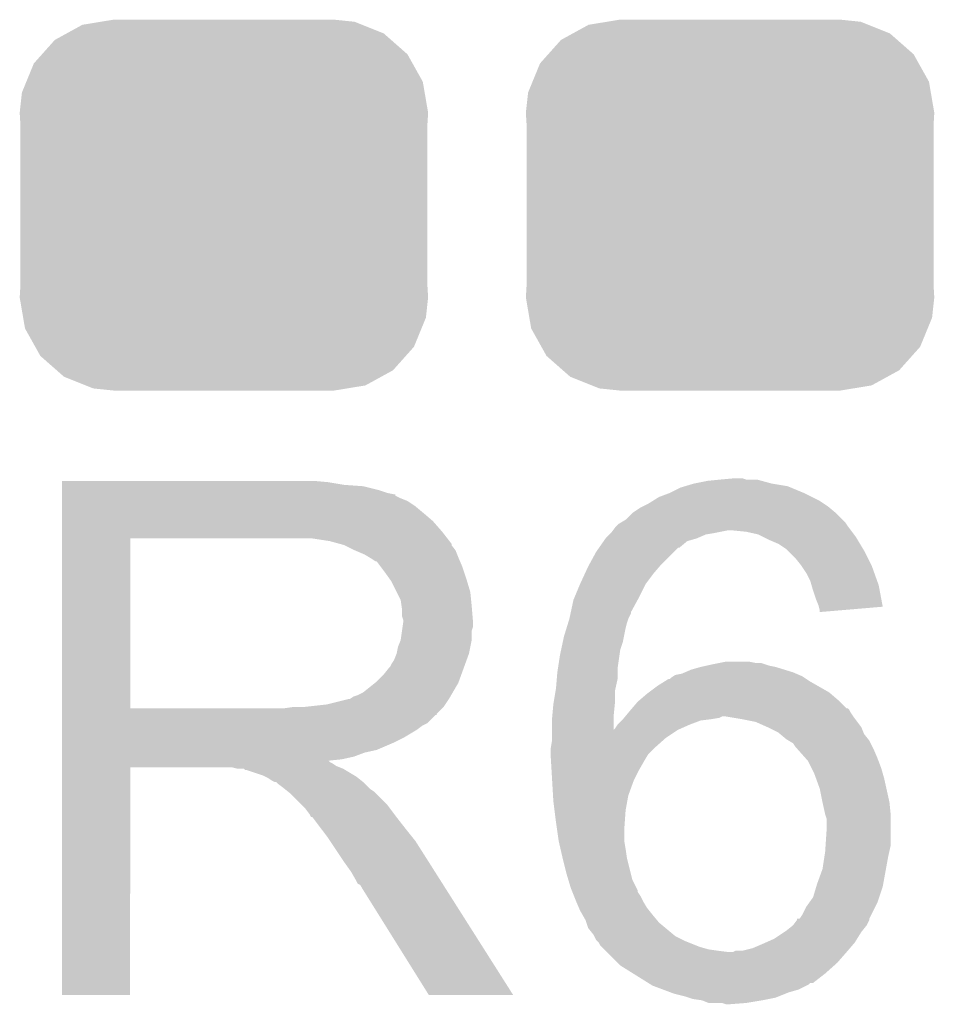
# Model space of a CAD drawing. Extents: x -1.3 to 24.2, y -3.9 to 39.2.
# Tile 4 of 31: x 5.5 to 7.2, y 5.1 to 6.9. Entities that reach past the tile are written whole.
import ezdxf

# ---------------------------------------------------------------- set-up
doc = ezdxf.new("R2010")
doc.units = 0
doc.layers.get('0').update_dxf_attribs({"linetype": 'CONTINUOUS'})
doc.layers.add('PIR_4_CLICK_V100_GTO', color=14, linetype='CONTINUOUS')
doc.layers.add('PIR_4_CLICK_V100_GTS', color=12, linetype='CONTINUOUS')

# ---------------------------------------------------------------- blocks, each defined once
blk = doc.blocks.new('CUSTOM_65')
for points in [[(-0.298526, 0.325596), (-0.268438, 0.342124), (0.30335, 0.325596), (0.2622, 0.342124)], [(-0.268438, 0.342124), (-0.233628, 0.347838), (0.2622, 0.342124), (0.247972, 0.347838)], [(-0.233628, 0.347838), (-0.20955, 0.35179), (0.247972, 0.347838), (0.20955, 0.35179)], [(-0.320744, 0.31339), (-0.298526, 0.325596), (0.317222, 0.31339), (0.30335, 0.325596)], [(-0.34504, 0.286174), (-0.320744, 0.31339), (0.348152, 0.286174), (0.317222, 0.31339)], [(-0.360486, 0.26887), (-0.34504, 0.286174), (0.357822, 0.26887), (0.348152, 0.286174)], [(-0.37475, 0.234078), (-0.360486, 0.26887), (0.377262, 0.234078), (0.357822, 0.26887)], [(-0.383124, 0.213652), (-0.37475, 0.234078), (0.380766, 0.213652), (0.377262, 0.234078)], [(-0.38735, 0.17526), (-0.383124, 0.213652), (0.38735, 0.17526), (0.380766, 0.213652)], [(-0.38608, 0.154124), (-0.38735, 0.17526), (0.38608, 0.154124), (0.38735, 0.17526)], [(-0.38608, -0.154124), (-0.38608, 0.154124), (0.38608, -0.154124), (0.38608, 0.154124)], [(-0.38735, -0.17526), (-0.38608, -0.154124), (0.38735, -0.17526), (0.38608, -0.154124)], [(-0.380764, -0.213652), (-0.38735, -0.17526), (0.383124, -0.213652), (0.38735, -0.17526)], [(-0.377262, -0.234078), (-0.380764, -0.213652), (0.374748, -0.234078), (0.383124, -0.213652)], [(-0.35782, -0.26887), (-0.377262, -0.234078), (0.360486, -0.26887), (0.374748, -0.234078)], [(-0.348152, -0.286174), (-0.35782, -0.26887), (0.345038, -0.286174), (0.360486, -0.26887)], [(-0.31722, -0.31339), (-0.348152, -0.286174), (0.320744, -0.31339), (0.345038, -0.286174)], [(-0.30335, -0.325596), (-0.31722, -0.31339), (0.298524, -0.325596), (0.320744, -0.31339)], [(-0.262198, -0.342124), (-0.30335, -0.325596), (0.268438, -0.342124), (0.298524, -0.325596)], [(-0.247972, -0.347838), (-0.262198, -0.342124), (0.233626, -0.347838), (0.268438, -0.342124)], [(-0.20955, -0.35179), (-0.247972, -0.347838), (0.20955, -0.35179), (0.233626, -0.347838)]]:
    blk.add_solid(points)

msp = doc.modelspace()

# ---------------------------------------------------------------- linework, layer by layer
at = {"layer": 'PIR_4_CLICK_V100_GTO'}
for points in [[(5.588022, 6.05282), (5.588024, 6.05536), (6.09346, 6.05282), (6.06552, 6.05536)], [(6.786878, 6.05028), (6.812278, 6.05536), (6.9342, 6.05028), (6.915576, 6.05536)], [(6.812278, 6.05536), (6.83768, 6.0579), (6.915576, 6.05536), (6.906264, 6.0579)], [(6.83768, 6.0579), (6.865596, 6.060438), (6.885944, 6.0579), (6.878322, 6.060438)], [(6.865596, 6.060438), (6.865618, 6.06044), (6.878322, 6.060438), (6.865618, 6.06044)], [(5.588022, 6.04774), (5.588022, 6.05282), (6.123938, 6.04774), (6.09346, 6.05282)], [(5.588022, 6.0452), (5.588022, 6.04774), (6.1595, 6.0452), (6.123938, 6.04774)], [(5.588022, 6.03758), (5.588022, 6.0452), (6.189978, 6.03758), (6.1595, 6.0452)], [(5.588022, 6.0325), (5.588022, 6.03758), (6.205222, 6.0325), (6.189978, 6.03758)], [(6.74116, 6.0325), (6.761482, 6.042662), (6.99516, 6.0325), (6.97077, 6.042662)], [(6.761482, 6.042662), (6.769936, 6.045198), (6.97077, 6.042662), (6.964682, 6.045198)], [(6.769936, 6.045198), (6.786878, 6.05028), (6.964682, 6.045198), (6.9342, 6.05028)], [(5.588022, 6.02996), (5.588022, 6.0325), (6.217922, 6.02996), (6.205222, 6.0325)], [(5.588022, 6.029936), (5.588022, 6.02996), (6.22046, 6.029936), (6.217922, 6.02996)], [(5.588022, 6.027414), (5.588022, 6.029936), (6.220476, 6.027414), (6.22046, 6.029936)], [(5.588022, 6.02234), (5.588022, 6.027414), (6.23062, 6.02234), (6.220476, 6.027414)], [(5.588022, 6.017258), (5.588022, 6.02234), (6.243322, 6.017258), (6.23062, 6.02234)], [(5.588022, 6.0071), (5.588022, 6.017258), (6.25856, 6.0071), (6.243322, 6.017258)], [(6.700518, 6.01218), (6.708642, 6.017258), (7.03326, 6.01218), (7.025642, 6.017258)], [(6.708642, 6.017258), (6.720836, 6.02488), (7.025642, 6.017258), (7.0104, 6.02488)], [(6.720836, 6.02488), (6.74116, 6.0325), (7.0104, 6.02488), (6.99516, 6.0325)], [(5.588022, 5.9944), (5.588022, 6.0071), (6.2738, 5.9944), (6.25856, 6.0071)], [(6.670042, 5.994402), (6.685282, 6.00456), (7.056118, 5.994402), (7.04393, 6.00456)], [(6.685282, 6.00456), (6.69036, 6.0071), (7.04393, 6.00456), (7.04088, 6.0071)], [(6.69036, 6.0071), (6.700518, 6.01218), (7.04088, 6.0071), (7.03326, 6.01218)], [(5.58802, 5.958842), (5.588022, 5.97916), (6.30936, 5.958842), (6.291582, 5.97916)], [(5.588022, 5.97916), (5.588022, 5.9944), (6.291582, 5.97916), (6.2738, 5.9944)], [(6.648872, 5.97662), (6.657342, 5.981702), (7.0739, 5.97662), (7.068818, 5.981702)], [(6.657342, 5.981702), (6.67004, 5.9944), (7.068818, 5.981702), (7.05612, 5.9944)], [(6.67004, 5.9944), (6.670042, 5.994402), (7.05612, 5.9944), (7.056118, 5.994402)], [(6.6294, 5.956302), (6.63321, 5.96138), (6.824988, 5.956302), (6.850378, 5.96138)], [(6.63321, 5.96138), (6.637022, 5.96646), (7.084696, 5.96138), (7.080886, 5.96646)], [(6.637022, 5.96646), (6.63956, 5.969), (7.080886, 5.96646), (7.07898, 5.969)], [(6.63956, 5.969), (6.644642, 5.974082), (7.07898, 5.969), (7.075592, 5.974082)], [(6.644642, 5.974082), (6.648872, 5.97662), (7.075592, 5.974082), (7.0739, 5.97662)], [(6.885938, 5.95884), (6.860542, 5.96138), (7.086602, 5.95884), (7.084696, 5.96138)], [(5.588012, 5.623582), (5.58802, 5.946118), (5.717542, 5.623582), (5.717542, 5.946118)], [(5.58802, 5.94614), (5.58802, 5.958842), (6.319238, 5.94614), (6.30936, 5.958842)], [(5.58802, 5.946118), (5.58802, 5.94614), (5.717542, 5.946118), (6.02488, 5.94614)], [(6.096002, 5.94106), (6.062982, 5.94614), (6.32319, 5.94106), (6.319238, 5.94614)], [(6.114636, 5.935978), (6.096002, 5.94106), (6.32714, 5.935978), (6.32319, 5.94106)], [(6.606794, 5.92836), (6.615682, 5.941058), (6.758936, 5.92836), (6.774178, 5.941058)], [(6.615682, 5.941058), (6.619238, 5.946138), (6.774178, 5.941058), (6.79196, 5.946138)], [(6.619238, 5.946138), (6.619242, 5.946142), (6.79196, 5.946138), (6.791968, 5.946142)], [(6.619242, 5.946142), (6.626856, 5.953758), (6.791968, 5.946142), (6.809738, 5.953758)], [(6.626856, 5.953758), (6.629398, 5.9563), (6.809738, 5.953758), (6.82498, 5.9563)], [(6.629398, 5.9563), (6.6294, 5.956302), (6.82498, 5.9563), (6.824988, 5.956302)], [(6.908798, 5.953762), (6.885938, 5.95884), (7.09041, 5.953762), (7.086602, 5.95884)], [(6.918966, 5.948678), (6.908798, 5.953762), (7.094222, 5.948678), (7.09041, 5.953762)], [(6.92912, 5.9436), (6.918966, 5.948678), (7.09727, 5.9436), (7.094222, 5.948678)], [(6.946902, 5.93598), (6.92912, 5.9436), (7.101842, 5.93598), (7.09727, 5.9436)], [(6.12394, 5.93344), (6.114636, 5.935978), (6.327144, 5.93344), (6.32714, 5.935978)], [(6.123952, 5.933434), (6.12394, 5.93344), (6.327144, 5.933434), (6.327144, 5.93344)], [(6.144256, 5.923282), (6.123952, 5.933434), (6.33476, 5.923282), (6.327144, 5.933434)], [(6.14426, 5.92328), (6.144256, 5.923282), (6.334762, 5.92328), (6.33476, 5.923282)], [(6.16204, 5.91566), (6.14426, 5.92328), (6.33781, 5.91566), (6.334762, 5.92328)], [(6.601462, 5.920742), (6.60679, 5.928354), (6.748782, 5.920742), (6.756394, 5.928354)], [(6.60679, 5.928354), (6.606794, 5.92836), (6.756394, 5.928354), (6.758936, 5.92836)], [(6.96214, 5.92582), (6.946902, 5.93598), (7.107938, 5.92582), (7.101842, 5.93598)], [(6.96468, 5.92328), (6.96214, 5.92582), (7.10946, 5.92328), (7.107938, 5.92582)], [(6.97992, 5.90804), (6.96468, 5.92328), (7.11708, 5.90804), (7.10946, 5.92328)], [(6.17051, 5.91058), (6.16204, 5.91566), (6.33984, 5.91058), (6.33781, 5.91566)], [(6.17474, 5.908042), (6.17051, 5.91058), (6.340928, 5.908042), (6.33984, 5.91058)], [(6.182364, 5.90296), (6.17474, 5.908042), (6.343106, 5.90296), (6.340928, 5.908042)], [(6.58899, 5.89788), (6.601462, 5.920742), (6.72592, 5.89788), (6.748782, 5.920742)], [(6.99008, 5.89534), (6.97992, 5.90804), (7.12343, 5.89534), (7.11708, 5.90804)], [(6.184904, 5.902952), (6.182364, 5.90296), (6.34311, 5.902952), (6.343106, 5.90296)], [(6.19252, 5.8928), (6.184904, 5.902952), (6.34746, 5.8928), (6.34311, 5.902952)], [(6.20014, 5.88264), (6.19252, 5.8928), (6.350848, 5.88264), (6.34746, 5.8928)], [(6.580358, 5.880102), (6.58622, 5.8928), (6.71068, 5.880102), (6.721564, 5.8928)], [(6.58622, 5.8928), (6.58899, 5.89788), (6.721564, 5.8928), (6.72592, 5.89788)], [(6.991776, 5.892798), (6.99008, 5.89534), (7.1247, 5.892798), (7.12343, 5.89534)], [(7.000238, 5.880102), (6.991776, 5.892798), (7.129236, 5.880102), (7.1247, 5.892798)], [(6.20921, 5.86994), (6.20014, 5.88264), (6.35508, 5.86994), (6.350848, 5.88264)], [(6.21284, 5.864856), (6.20921, 5.86994), (6.356606, 5.864856), (6.35508, 5.86994)], [(6.57098, 5.85978), (6.580358, 5.880102), (6.69544, 5.85978), (6.71068, 5.880102)], [(7.00786, 5.86486), (7.000238, 5.880102), (7.134678, 5.86486), (7.129236, 5.880102)], [(6.223, 5.844538), (6.21284, 5.864856), (6.3627, 5.844538), (6.356606, 5.864856)], [(6.560396, 5.83438), (6.570978, 5.859778), (6.68274, 5.83438), (6.69544, 5.859778)], [(6.570978, 5.859778), (6.57098, 5.85978), (6.69544, 5.859778), (6.69544, 5.85978)], [(7.010038, 5.857238), (7.00786, 5.86486), (7.1374, 5.857238), (7.134678, 5.86486)], [(7.01294, 5.84708), (7.010038, 5.857238), (7.1393, 5.84708), (7.1374, 5.857238)], [(6.23062, 5.829296), (6.223, 5.844538), (6.364226, 5.829296), (6.3627, 5.844538)], [(6.232072, 5.81914), (6.23062, 5.829296), (6.36524, 5.81914), (6.364226, 5.829296)], [(6.55338, 5.806434), (6.558282, 5.829302), (6.6675, 5.806434), (6.67997, 5.829302)], [(6.558282, 5.829302), (6.560396, 5.83438), (6.67997, 5.829302), (6.68274, 5.83438)], [(7.01802, 5.831838), (7.01294, 5.84708), (7.142148, 5.831838), (7.1393, 5.84708)], [(7.023098, 5.819142), (7.01802, 5.831838), (7.14452, 5.819142), (7.142148, 5.831838)], [(6.23316, 5.811518), (6.232072, 5.81914), (6.365876, 5.811518), (6.36524, 5.81914)], [(6.233162, 5.798818), (6.23316, 5.811518), (6.366934, 5.798818), (6.365876, 5.811518)], [(7.023736, 5.816598), (7.023098, 5.819142), (7.144994, 5.816598), (7.14452, 5.819142)], [(7.02564, 5.808982), (7.023736, 5.816598), (7.055278, 5.808982), (7.144994, 5.816598)], [(6.2357, 5.791196), (6.233162, 5.798818), (6.36757, 5.791196), (6.366934, 5.798818)], [(6.548314, 5.78612), (6.550658, 5.793738), (6.659882, 5.78612), (6.66242, 5.793738)], [(6.550658, 5.793738), (6.55066, 5.79374), (6.66242, 5.793738), (6.66242, 5.79374)], [(6.55066, 5.79374), (6.552836, 5.803896), (6.66242, 5.79374), (6.667498, 5.803896)], [(6.552836, 5.803896), (6.55338, 5.806434), (6.667498, 5.803896), (6.6675, 5.806434)], [(7.02564, 5.806466), (7.02564, 5.808982), (7.02564, 5.806466), (7.055278, 5.808982)], [(6.233158, 5.770876), (6.234246, 5.778498), (6.36524, 5.770876), (6.367778, 5.778498)], [(6.234246, 5.778498), (6.2357, 5.78866), (6.367778, 5.778498), (6.367778, 5.78866)], [(6.2357, 5.788662), (6.2357, 5.791196), (6.36778, 5.788662), (6.36757, 5.791196)], [(6.2357, 5.78866), (6.2357, 5.788662), (6.367778, 5.78866), (6.36778, 5.788662)], [(6.5405, 5.760718), (6.545188, 5.77596), (6.65429, 5.760718), (6.65734, 5.77596)], [(6.545188, 5.77596), (6.548314, 5.78612), (6.65734, 5.77596), (6.659882, 5.78612)], [(6.230618, 5.753098), (6.233158, 5.770876), (6.36524, 5.753098), (6.36524, 5.770876)], [(6.538322, 5.75056), (6.5405, 5.760718), (6.652258, 5.75056), (6.65429, 5.760718)], [(6.222998, 5.7277), (6.22554, 5.740398), (6.360158, 5.7277), (6.362698, 5.740398)], [(6.22554, 5.740398), (6.230618, 5.753098), (6.362698, 5.740398), (6.36524, 5.753098)], [(6.53288, 5.72516), (6.535056, 5.735318), (6.645728, 5.72516), (6.64718, 5.735318)], [(6.535056, 5.735318), (6.538322, 5.75056), (6.64718, 5.735318), (6.652258, 5.75056)], [(6.217918, 5.714996), (6.222998, 5.727698), (6.355538, 5.714996), (6.360156, 5.727698)], [(6.222998, 5.727698), (6.222998, 5.7277), (6.360156, 5.727698), (6.360158, 5.7277)], [(6.528972, 5.699758), (6.53288, 5.72516), (6.6421, 5.699758), (6.645728, 5.72516)], [(6.1976, 5.68706), (6.207758, 5.699758), (6.34538, 5.68706), (6.349998, 5.699758)], [(6.207758, 5.699758), (6.210298, 5.7023), (6.349998, 5.699758), (6.350922, 5.7023)], [(6.210298, 5.7023), (6.21284, 5.707378), (6.350922, 5.7023), (6.352768, 5.707378)], [(6.21284, 5.707378), (6.217918, 5.714996), (6.352768, 5.707378), (6.355538, 5.714996)], [(6.5278, 5.69214), (6.528972, 5.699758), (6.6421, 5.69214), (6.6421, 5.699758)], [(6.7818, 5.697222), (6.799578, 5.7023), (6.958326, 5.697222), (6.941822, 5.7023)], [(6.799578, 5.7023), (6.811008, 5.70484), (6.941822, 5.7023), (6.929122, 5.70484)], [(6.811008, 5.70484), (6.82244, 5.70738), (6.929122, 5.70484), (6.9215, 5.70738)], [(6.82244, 5.70738), (6.83513, 5.709918), (6.9215, 5.70738), (6.913882, 5.709918)], [(6.83513, 5.709918), (6.83514, 5.70992), (6.913882, 5.709918), (6.903722, 5.70992)], [(6.83514, 5.70992), (6.847842, 5.71246), (6.903722, 5.70992), (6.891022, 5.71246)], [(6.184898, 5.674358), (6.1976, 5.68706), (6.340762, 5.674358), (6.34538, 5.68706)], [(6.52526, 5.661658), (6.52674, 5.679438), (6.638148, 5.661658), (6.6421, 5.679438)], [(6.52674, 5.679438), (6.5278, 5.69214), (6.6421, 5.679438), (6.6421, 5.69214)], [(6.730496, 5.674362), (6.738622, 5.67944), (7.007858, 5.674362), (7.00024, 5.67944)], [(6.738622, 5.67944), (6.741166, 5.679446), (7.00024, 5.67944), (7.000232, 5.679446)], [(6.741166, 5.679446), (6.7437, 5.68198), (7.000232, 5.679446), (6.99643, 5.68198)], [(6.7437, 5.68198), (6.747504, 5.684518), (6.99643, 5.68198), (6.992622, 5.684518)], [(6.747504, 5.684518), (6.75132, 5.687062), (6.992622, 5.684518), (6.986688, 5.687062)], [(6.75132, 5.687062), (6.764022, 5.689602), (6.986688, 5.687062), (6.980764, 5.689602)], [(6.764022, 5.689602), (6.769942, 5.69214), (6.980764, 5.689602), (6.974842, 5.69214)], [(6.769942, 5.69214), (6.7818, 5.697222), (6.974842, 5.69214), (6.958326, 5.697222)], [(6.159496, 5.654038), (6.181722, 5.671818), (6.329468, 5.654038), (6.33984, 5.671818)], [(6.181722, 5.671818), (6.184898, 5.674358), (6.33984, 5.671818), (6.340762, 5.674358)], [(6.524412, 5.656578), (6.52526, 5.661658), (6.63702, 5.656578), (6.638148, 5.661658)], [(6.701364, 5.65404), (6.7183, 5.66674), (7.043418, 5.65404), (7.021196, 5.66674)], [(6.7183, 5.66674), (6.730496, 5.674362), (7.021196, 5.66674), (7.007858, 5.674362)], [(6.134096, 5.64134), (6.141714, 5.646418), (6.322062, 5.64134), (6.325024, 5.646418)], [(6.141714, 5.646418), (6.149338, 5.64896), (6.325024, 5.646418), (6.326506, 5.64896)], [(6.149338, 5.64896), (6.159496, 5.654038), (6.326506, 5.64896), (6.329468, 5.654038)], [(6.520602, 5.63372), (6.524412, 5.656578), (6.63702, 5.63372), (6.63702, 5.656578)], [(6.683162, 5.638802), (6.697978, 5.6515), (7.0612, 5.638802), (7.046384, 5.6515)], [(6.697978, 5.6515), (6.701364, 5.65404), (7.046384, 5.6515), (7.043418, 5.65404)], [(5.588012, 5.62356), (5.588012, 5.623582), (6.007098, 5.62356), (5.717542, 5.623582)], [(5.588012, 5.613396), (5.588012, 5.62356), (6.2992, 5.613396), (6.30936, 5.62356)], [(6.007098, 5.62356), (6.024864, 5.626098), (6.30936, 5.62356), (6.311898, 5.626098)], [(6.024864, 5.626098), (6.02488, 5.6261), (6.311898, 5.626098), (6.311898, 5.6261)], [(6.045198, 5.6261), (6.090918, 5.63118), (6.311898, 5.6261), (6.315286, 5.63118)], [(6.090918, 5.63118), (6.131558, 5.64134), (6.315286, 5.63118), (6.322062, 5.64134)], [(6.518102, 5.608322), (6.52018, 5.63118), (6.63448, 5.608322), (6.636764, 5.63118)], [(6.52018, 5.63118), (6.520602, 5.63372), (6.636764, 5.63118), (6.63702, 5.63372)], [(6.667132, 5.621016), (6.669308, 5.623554), (7.081522, 5.621016), (7.078986, 5.623554)], [(6.669308, 5.623554), (6.669312, 5.62356), (7.078986, 5.623554), (7.076444, 5.62356)], [(6.669312, 5.62356), (6.6802, 5.636262), (7.076444, 5.62356), (7.063742, 5.636262)], [(6.6802, 5.636262), (6.683162, 5.638802), (7.063742, 5.636262), (7.0612, 5.638802)], [(5.588012, 5.61086), (5.588012, 5.613396), (6.299176, 5.61086), (6.2992, 5.613396)], [(5.588012, 5.610854), (5.588012, 5.61086), (6.296654, 5.610854), (6.299176, 5.61086)], [(5.588012, 5.595618), (5.588012, 5.610854), (6.281416, 5.595618), (6.296654, 5.610854)], [(6.51764, 5.60324), (6.518102, 5.608322), (6.63449, 5.60324), (6.63448, 5.608322)], [(6.65226, 5.60324), (6.654378, 5.605782), (6.8199, 5.60324), (6.835142, 5.605782)], [(6.654378, 5.605782), (6.656492, 5.60832), (6.835142, 5.605782), (6.840224, 5.60832)], [(6.656492, 5.60832), (6.66284, 5.615938), (7.08914, 5.60832), (7.084062, 5.615938)], [(6.66284, 5.615938), (6.66496, 5.61848), (7.084062, 5.615938), (7.082792, 5.61848)], [(6.66496, 5.61848), (6.667132, 5.621016), (7.082792, 5.61848), (7.081522, 5.621016)], [(6.87832, 5.60324), (6.847838, 5.60832), (7.092952, 5.60324), (7.08914, 5.60832)], [(5.588012, 5.590538), (5.588012, 5.595618), (6.271262, 5.590538), (6.281416, 5.595618)], [(5.588012, 5.582918), (5.588012, 5.590538), (6.261098, 5.582918), (6.271262, 5.590538)], [(6.51764, 5.582958), (6.51764, 5.60324), (6.634522, 5.582958), (6.63449, 5.60324)], [(6.63702, 5.58546), (6.6421, 5.59308), (6.762114, 5.58546), (6.77926, 5.59308)], [(6.6421, 5.59308), (6.642102, 5.593082), (6.77926, 5.59308), (6.779264, 5.593082)], [(6.642102, 5.593082), (6.64972, 5.6007), (6.779264, 5.593082), (6.799582, 5.6007)], [(6.64972, 5.6007), (6.65226, 5.60324), (6.799582, 5.6007), (6.8199, 5.60324)], [(6.903722, 5.598158), (6.87832, 5.60324), (7.096764, 5.598158), (7.092952, 5.60324)], [(6.926576, 5.588002), (6.903722, 5.598158), (7.10438, 5.588002), (7.096764, 5.598158)], [(6.92658, 5.588), (6.926576, 5.588002), (7.104382, 5.588), (7.10438, 5.588002)], [(6.946898, 5.57784), (6.92658, 5.588), (7.108448, 5.57784), (7.104382, 5.588)], [(5.58801, 5.56768), (5.588012, 5.582918), (6.2357, 5.56768), (6.261098, 5.582918)], [(5.58801, 5.56006), (5.58801, 5.56768), (6.22046, 5.56006), (6.2357, 5.56768)], [(6.51764, 5.58292), (6.51764, 5.582958), (6.7564, 5.58292), (6.756484, 5.582958)], [(6.51764, 5.56768), (6.51764, 5.58292), (6.73354, 5.56768), (6.7564, 5.58292)], [(6.51764, 5.562602), (6.51764, 5.56768), (6.727826, 5.562602), (6.73354, 5.56768)], [(6.634522, 5.582958), (6.63702, 5.58546), (6.756484, 5.582958), (6.762114, 5.58546)], [(6.949944, 5.575302), (6.946898, 5.57784), (7.109462, 5.575302), (7.108448, 5.57784)], [(6.962142, 5.565138), (6.949944, 5.575302), (7.117592, 5.565138), (7.109462, 5.575302)], [(5.58801, 5.54482), (5.58801, 5.56006), (6.184898, 5.54482), (6.22046, 5.56006)], [(6.5151, 5.547362), (6.51764, 5.562602), (6.710682, 5.547362), (6.727826, 5.562602)], [(6.966376, 5.562598), (6.962142, 5.565138), (7.119622, 5.562598), (7.117592, 5.565138)], [(6.974842, 5.557518), (6.966376, 5.562598), (7.122162, 5.557518), (7.119622, 5.562598)], [(6.979922, 5.549898), (6.974842, 5.557518), (7.125972, 5.549898), (7.122162, 5.557518)], [(6.98246, 5.54736), (6.979922, 5.549898), (7.12724, 5.54736), (7.125972, 5.549898)], [(5.58801, 5.539738), (5.58801, 5.54482), (6.162038, 5.539738), (6.184898, 5.54482)], [(5.58801, 5.53212), (5.58801, 5.539738), (6.141718, 5.53212), (6.162038, 5.539738)], [(5.58801, 5.52704), (5.58801, 5.53212), (6.118858, 5.52704), (6.141718, 5.53212)], [(6.5151, 5.54736), (6.5151, 5.547362), (6.71068, 5.54736), (6.710682, 5.547362)], [(6.5151, 5.537202), (6.5151, 5.54736), (6.700522, 5.537202), (6.71068, 5.54736)], [(6.5151, 5.534658), (6.5151, 5.537202), (6.698994, 5.534658), (6.700522, 5.537202)], [(6.515698, 5.5245), (6.5151, 5.534658), (6.6929, 5.5245), (6.698994, 5.534658)], [(6.998262, 5.52958), (6.98246, 5.54736), (7.13486, 5.52958), (7.12724, 5.54736)], [(5.588, 5.080024), (5.58801, 5.511776), (5.717516, 5.080024), (5.71754, 5.511776)], [(5.58801, 5.524462), (5.58801, 5.52704), (6.093494, 5.524462), (6.118858, 5.52704)], [(5.58801, 5.521958), (5.58801, 5.524462), (6.096004, 5.521958), (6.093494, 5.524462)], [(5.58801, 5.519418), (5.58801, 5.521958), (6.101082, 5.519418), (6.096004, 5.521958)], [(5.58801, 5.51434), (5.58801, 5.519418), (6.108698, 5.51434), (6.101082, 5.519418)], [(5.58801, 5.5118), (5.58801, 5.51434), (6.11505, 5.5118), (6.108698, 5.51434)], [(5.58801, 5.511776), (5.58801, 5.5118), (5.71754, 5.511776), (5.910578, 5.5118)], [(5.920738, 5.50926), (5.910578, 5.5118), (6.121402, 5.50926), (6.11505, 5.5118)], [(6.516744, 5.506718), (6.515698, 5.5245), (6.68274, 5.506718), (6.6929, 5.5245)], [(7.002782, 5.524494), (6.998262, 5.52958), (7.136768, 5.524494), (7.13486, 5.52958)], [(7.010398, 5.509262), (7.002782, 5.524494), (7.142478, 5.509262), (7.136768, 5.524494)], [(5.935974, 5.506726), (5.933436, 5.50926), (6.125626, 5.506726), (6.121402, 5.50926)], [(5.938516, 5.50672), (5.935974, 5.506726), (6.125636, 5.50672), (6.125626, 5.506726)], [(5.968998, 5.49656), (5.938516, 5.50672), (6.142568, 5.49656), (6.125636, 5.50672)], [(5.974078, 5.49402), (5.968998, 5.49656), (6.1468, 5.49402), (6.142568, 5.49656)], [(5.979158, 5.49148), (5.974078, 5.49402), (6.149976, 5.49148), (6.1468, 5.49402)], [(6.51794, 5.4864), (6.516744, 5.506718), (6.67258, 5.4864), (6.68274, 5.506718)], [(7.01548, 5.499098), (7.010398, 5.509262), (7.145384, 5.499098), (7.142478, 5.509262)], [(7.01825, 5.491482), (7.01548, 5.499098), (7.14756, 5.491482), (7.145384, 5.499098)], [(5.986778, 5.486402), (5.979158, 5.49148), (6.156324, 5.486402), (6.149976, 5.49148)], [(5.991856, 5.483862), (5.986778, 5.486402), (6.159498, 5.483862), (6.156324, 5.486402)], [(5.994396, 5.48386), (5.991856, 5.483862), (6.1595, 5.48386), (6.159498, 5.483862)], [(5.99694, 5.481322), (5.994396, 5.48386), (6.162038, 5.481322), (6.1595, 5.48386)], [(6.0071, 5.4737), (5.99694, 5.481322), (6.16966, 5.4737), (6.162038, 5.481322)], [(6.519584, 5.45846), (6.51794, 5.4864), (6.662422, 5.45846), (6.67258, 5.4864)], [(7.02564, 5.471158), (7.01825, 5.491482), (7.152078, 5.471158), (7.14756, 5.491482)], [(6.010276, 5.47116), (6.0071, 5.4737), (6.1722, 5.47116), (6.16966, 5.4737)], [(6.016628, 5.466078), (6.010276, 5.47116), (6.179822, 5.466078), (6.1722, 5.47116)], [(6.019798, 5.463542), (6.016628, 5.466078), (6.182358, 5.463542), (6.179822, 5.466078)], [(6.042662, 5.440678), (6.019798, 5.463542), (6.20522, 5.440678), (6.182358, 5.463542)], [(6.52018, 5.4483), (6.519584, 5.45846), (6.660572, 5.4483), (6.662422, 5.45846)], [(7.03072, 5.44576), (7.02564, 5.471158), (7.15772, 5.44576), (7.152078, 5.471158)], [(6.050278, 5.43306), (6.042662, 5.440678), (6.210936, 5.43306), (6.20522, 5.440678)], [(6.522404, 5.430522), (6.52018, 5.4483), (6.65734, 5.430522), (6.660572, 5.4483)], [(7.030722, 5.445758), (7.03072, 5.44576), (7.15772, 5.445758), (7.15772, 5.44576)], [(7.035802, 5.4229), (7.030722, 5.445758), (7.160008, 5.4229), (7.15772, 5.445758)], [(6.057898, 5.422898), (6.050278, 5.43306), (6.218558, 5.422898), (6.210936, 5.43306)], [(6.05917, 5.42036), (6.057898, 5.422898), (6.22046, 5.42036), (6.218558, 5.422898)], [(6.060434, 5.417836), (6.05917, 5.42036), (6.222424, 5.417836), (6.22046, 5.42036)], [(6.06297, 5.41782), (6.060434, 5.417836), (6.222436, 5.41782), (6.222424, 5.417836)], [(6.078216, 5.3975), (6.06297, 5.41782), (6.23824, 5.3975), (6.222436, 5.41782)], [(6.52526, 5.40766), (6.522404, 5.430522), (6.655706, 5.40766), (6.65734, 5.430522)], [(7.036648, 5.420362), (7.035802, 5.4229), (7.16026, 5.420362), (7.160008, 5.4229)], [(7.03834, 5.415276), (7.036648, 5.420362), (7.16026, 5.415276), (7.16026, 5.420362)], [(6.527076, 5.39496), (6.52526, 5.40766), (6.6548, 5.39496), (6.655706, 5.40766)], [(7.03834, 5.38988), (7.03834, 5.415276), (7.16026, 5.38988), (7.16026, 5.415276)], [(6.09346, 5.37718), (6.078216, 5.3975), (6.254496, 5.37718), (6.23824, 5.3975)], [(6.53034, 5.372102), (6.527076, 5.39496), (6.6548, 5.372102), (6.6548, 5.39496)], [(7.036646, 5.364478), (7.03834, 5.38988), (7.16026, 5.364478), (7.16026, 5.38988)], [(6.096848, 5.372098), (6.09346, 5.37718), (6.25856, 5.372098), (6.254496, 5.37718)], [(6.115474, 5.34416), (6.096848, 5.372098), (6.27634, 5.34416), (6.25856, 5.372098)], [(6.53034, 5.3721), (6.53034, 5.372102), (6.654802, 5.3721), (6.6548, 5.372102)], [(6.533858, 5.35686), (6.53034, 5.3721), (6.65734, 5.35686), (6.654802, 5.3721)], [(7.0358, 5.35178), (7.036646, 5.364478), (7.157436, 5.35178), (7.16026, 5.364478)], [(6.12394, 5.33146), (6.115474, 5.34416), (6.284398, 5.33146), (6.27634, 5.34416)], [(6.53796, 5.339082), (6.533858, 5.35686), (6.65988, 5.339082), (6.65734, 5.35686)], [(7.034236, 5.34162), (7.0358, 5.35178), (7.15518, 5.34162), (7.157436, 5.35178)], [(6.13664, 5.313682), (6.12394, 5.33146), (6.295678, 5.313682), (6.284398, 5.33146)], [(6.53796, 5.33908), (6.53796, 5.339082), (6.659882, 5.33908), (6.65988, 5.339082)], [(6.54558, 5.3086), (6.53796, 5.33908), (6.6675, 5.3086), (6.659882, 5.33908)], [(7.030718, 5.318758), (7.034236, 5.34162), (7.151022, 5.318758), (7.15518, 5.34162)], [(6.1468, 5.295898), (6.13664, 5.313682), (6.30696, 5.295898), (6.295678, 5.313682)], [(6.548628, 5.298442), (6.54558, 5.3086), (6.670038, 5.298442), (6.6675, 5.3086)], [(7.02056, 5.29082), (7.030718, 5.318758), (7.145942, 5.29082), (7.151022, 5.318758)], [(6.14934, 5.290826), (6.1468, 5.295898), (6.310178, 5.290826), (6.30696, 5.295898)], [(6.154414, 5.28828), (6.14934, 5.290826), (6.311794, 5.28828), (6.310178, 5.290826)], [(6.156962, 5.2832), (6.154414, 5.28828), (6.315016, 5.2832), (6.311794, 5.28828)], [(6.5532, 5.283198), (6.548628, 5.298442), (6.677662, 5.283198), (6.670038, 5.298442)], [(7.019034, 5.285738), (7.02056, 5.29082), (7.145018, 5.285738), (7.145942, 5.29082)], [(6.28396, 5.08001), (6.156962, 5.2832), (6.44393, 5.08001), (6.315016, 5.2832)], [(6.55523, 5.278124), (6.5532, 5.283198), (6.680198, 5.278124), (6.677662, 5.283198)], [(6.556246, 5.275584), (6.55523, 5.278124), (6.6802, 5.275584), (6.680198, 5.278124)], [(6.559296, 5.267962), (6.556246, 5.275584), (6.685278, 5.267962), (6.6802, 5.275584)], [(7.012938, 5.265414), (7.019034, 5.285738), (7.138244, 5.265414), (7.145018, 5.285738)], [(6.56336, 5.2578), (6.559296, 5.267962), (6.69036, 5.2578), (6.685278, 5.267962)], [(6.568802, 5.245102), (6.56336, 5.2578), (6.697978, 5.245102), (6.69036, 5.2578)], [(7.00024, 5.247636), (7.005684, 5.25526), (7.131048, 5.247636), (7.13486, 5.25526)], [(7.005684, 5.25526), (7.012938, 5.265414), (7.13486, 5.25526), (7.138244, 5.265414)], [(6.57098, 5.24002), (6.568802, 5.245102), (6.702044, 5.24002), (6.697978, 5.245102)], [(6.575336, 5.2324), (6.57098, 5.24002), (6.70814, 5.2324), (6.702044, 5.24002)], [(6.58114, 5.222242), (6.575336, 5.2324), (6.716606, 5.222242), (6.70814, 5.2324)], [(6.987528, 5.22478), (6.992618, 5.232398), (7.11962, 5.22478), (7.12343, 5.232398)], [(6.992618, 5.232398), (7.00024, 5.247636), (7.12343, 5.232398), (7.131048, 5.247636)], [(6.582834, 5.217162), (6.58114, 5.222242), (6.720838, 5.217162), (6.716606, 5.222242)], [(6.58622, 5.207), (6.582834, 5.217162), (6.733034, 5.207), (6.720838, 5.217162)], [(6.97484, 5.212082), (6.982456, 5.222232), (7.11454, 5.212082), (7.119614, 5.222232)], [(6.982456, 5.222236), (6.982462, 5.224758), (7.119618, 5.222236), (7.119618, 5.224758)], [(6.982456, 5.222232), (6.982456, 5.222236), (7.119614, 5.222232), (7.119618, 5.222236)], [(6.982462, 5.224758), (6.986606, 5.224776), (7.119618, 5.224758), (7.11962, 5.224776)], [(6.986606, 5.224776), (6.987528, 5.22478), (7.11962, 5.224776), (7.11962, 5.22478)], [(6.59638, 5.194298), (6.58622, 5.207), (6.748278, 5.194298), (6.733034, 5.207)], [(6.59765, 5.19176), (6.59638, 5.194298), (6.751322, 5.19176), (6.748278, 5.194298)], [(6.93928, 5.18668), (6.958326, 5.199378), (7.096442, 5.18668), (7.10438, 5.199378)], [(6.958326, 5.199378), (6.96214, 5.20192), (7.10438, 5.199378), (7.106412, 5.20192)], [(6.96214, 5.20192), (6.974838, 5.212078), (7.106412, 5.20192), (7.114536, 5.212078)], [(6.974838, 5.212078), (6.97484, 5.212082), (7.114536, 5.212078), (7.11454, 5.212082)], [(6.601458, 5.184144), (6.59765, 5.19176), (6.766554, 5.184144), (6.751322, 5.19176)], [(6.604, 5.1816), (6.601458, 5.184144), (6.77164, 5.1816), (6.766554, 5.184144)], [(6.606538, 5.179058), (6.604, 5.1816), (6.777996, 5.179058), (6.77164, 5.1816)], [(6.609078, 5.173984), (6.606538, 5.179058), (6.79068, 5.173984), (6.777996, 5.179058)], [(6.898638, 5.1689), (6.91642, 5.17652), (7.082972, 5.1689), (7.089504, 5.17652)], [(6.91642, 5.17652), (6.92213, 5.179058), (7.089504, 5.17652), (7.09168, 5.179058)], [(6.92213, 5.179058), (6.93928, 5.18668), (7.09168, 5.179058), (7.096442, 5.18668)], [(6.611622, 5.17144), (6.609078, 5.173984), (6.797038, 5.17144), (6.79068, 5.173984)], [(6.616702, 5.16636), (6.611622, 5.17144), (6.814818, 5.16636), (6.797038, 5.17144)], [(6.619242, 5.16382), (6.616702, 5.16636), (6.8326, 5.16382), (6.814818, 5.16636)], [(6.621782, 5.16128), (6.619242, 5.16382), (6.85292, 5.16128), (6.8326, 5.16382)], [(6.642102, 5.14096), (6.621782, 5.16128), (7.05866, 5.14096), (7.07644, 5.16128)], [(6.860536, 5.16128), (6.865616, 5.163818), (7.07644, 5.16128), (7.078614, 5.163818)], [(6.865616, 5.163818), (6.878318, 5.16382), (7.078614, 5.163818), (7.078616, 5.16382)], [(6.878318, 5.16382), (6.898638, 5.1689), (7.078616, 5.16382), (7.082972, 5.1689)], [(6.647178, 5.135882), (6.642102, 5.14096), (7.052946, 5.135882), (7.05866, 5.14096)], [(6.671562, 5.120642), (6.647178, 5.135882), (7.035802, 5.120642), (7.052946, 5.135882)], [(6.700014, 5.10286), (6.671562, 5.120642), (7.012938, 5.10286), (7.035802, 5.120642)], [(6.700024, 5.102854), (6.700014, 5.10286), (7.007854, 5.102854), (7.012938, 5.10286)], [(6.704082, 5.100318), (6.700024, 5.102854), (7.005316, 5.100318), (7.007854, 5.102854)], [(6.708138, 5.097782), (6.704082, 5.100318), (7.000244, 5.097782), (7.005316, 5.100318)], [(6.72847, 5.090158), (6.708138, 5.097782), (6.984998, 5.090158), (7.000244, 5.097782)], [(6.74201, 5.08508), (6.72847, 5.090158), (6.967218, 5.08508), (6.984998, 5.090158)], [(6.748778, 5.082542), (6.74201, 5.08508), (6.960872, 5.082542), (6.967218, 5.08508)], [(6.7691, 5.077458), (6.748778, 5.082542), (6.948162, 5.077458), (6.960872, 5.082542)], [(5.717516, 5.08), (5.588, 5.080024), (5.717516, 5.08), (5.717516, 5.080024)], [(6.443936, 5.08), (6.44393, 5.08001), (6.443936, 5.08), (6.28396, 5.08001)], [(6.77672, 5.07492), (6.7691, 5.077458), (6.941818, 5.07492), (6.948162, 5.077458)], [(6.784338, 5.072382), (6.77672, 5.07492), (6.929128, 5.072382), (6.941818, 5.07492)], [(6.802116, 5.06984), (6.784338, 5.072382), (6.91642, 5.06984), (6.929128, 5.072382)], [(6.814816, 5.064762), (6.802116, 5.06984), (6.885952, 5.064762), (6.91642, 5.06984)], [(6.840216, 5.06476), (6.814816, 5.064762), (6.885942, 5.06476), (6.885952, 5.064762)], [(6.847838, 5.062222), (6.840216, 5.06476), (6.852948, 5.062222), (6.885942, 5.06476)], [(6.852922, 5.06222), (6.847838, 5.062222), (6.852922, 5.06222), (6.852948, 5.062222)]]:
    msp.add_solid(points, dxfattribs=at)

# ---------------------------------------------------------------- block references
at = {"layer": 'PIR_4_CLICK_V100_GTS'}
for p in [(5.89534, 6.5786), (6.85546, 6.5786)]:
    msp.add_blockref('CUSTOM_65', p, dxfattribs=at)

doc.saveas('drawing.dxf')
